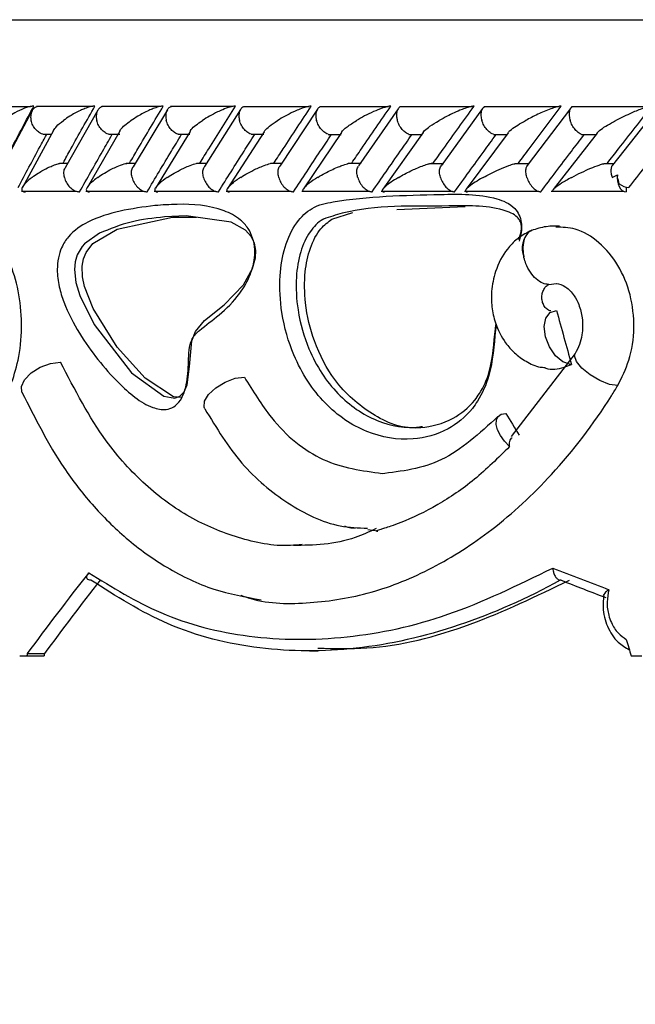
# Model space of a CAD drawing. Header units: millimetres. Extents: x 65 to 121, y 64 to 185.
# Tile 88 of 175: x 72.87 to 73.95, y 132.15 to 133.86. Entities that reach past the tile are written whole.
import ezdxf

# ---------------------------------------------------------------- set-up
doc = ezdxf.new("R2010")
doc.units = ezdxf.units.MM

msp = doc.modelspace()

# ---------------------------------------------------------------- linework, layer by layer
at = {"color": 1, "linetype": 'Continuous', "lineweight": 25}
msp.add_line((72.17689, 133.86004), (76.131, 133.86004), dxfattribs=at)
at = {"color": 7, "linetype": 'Continuous', "lineweight": 25}
for p, q in [((72.89302, 133.70835), (72.80229, 133.70835)), ((72.89635, 133.70198), (72.84328, 133.6025)), ((73.00038, 133.70861), (72.90372, 133.70861)), ((73.01061, 133.70266), (72.9544, 133.60329)), ((73.11959, 133.70861), (73.01712, 133.70861)), ((73.13149, 133.70329), (73.07208, 133.60392)), ((73.24531, 133.70859), (73.13714, 133.70859)), ((73.25886, 133.70384), (73.19629, 133.60449)), ((73.37749, 133.70856), (73.26369, 133.70856)), ((73.39275, 133.70439), (73.32699, 133.60498)), ((73.5161, 133.70852), (73.39673, 133.70852)), ((73.53303, 133.70478), (73.46414, 133.60542)), ((73.6612, 133.70847), (73.53626, 133.70847)), ((73.6798, 133.70511), (73.60777, 133.60579)), ((73.81284, 133.70841), (73.68236, 133.70841)), ((73.83317, 133.70543), (73.75793, 133.60612)), ((73.97113, 133.70835), (73.83509, 133.70835)), ((73.98559, 133.70779), (73.90606, 133.60689)), ((72.93341, 133.66681), (72.87915, 133.56802)), ((72.91443, 133.66062), (72.93001, 133.66062)), ((73.04889, 133.66584), (72.99159, 133.56735)), ((73.02888, 133.66056), (73.04866, 133.66056)), ((73.17113, 133.66528), (73.11068, 133.5668)), ((73.14993, 133.66049), (73.1706, 133.66049)), ((73.29982, 133.66471), (73.23626, 133.56626)), ((73.27749, 133.66044), (73.29909, 133.66044)), ((73.43477, 133.66387), (73.36829, 133.56574)), ((73.41151, 133.66038), (73.43414, 133.66038)), ((73.57653, 133.66358), (73.50675, 133.5652)), ((73.55197, 133.66034), (73.57556, 133.66034)), ((73.72459, 133.66302), (73.65168, 133.56468)), ((73.69888, 133.66031), (73.72357, 133.66031)), ((73.87926, 133.6625), (73.80315, 133.56418)), ((73.85231, 133.66029), (73.8782, 133.66029)), ((72.95792, 133.60951), (72.94386, 133.60951)), ((73.07541, 133.60949), (73.05973, 133.60949)), ((73.19942, 133.60946), (73.18215, 133.60946)), ((73.32992, 133.60942), (73.31096, 133.60942)), ((73.46881, 133.60936), (73.44621, 133.60936)), ((73.61178, 133.6093), (73.58786, 133.6093)), ((73.76135, 133.60924), (73.73611, 133.60924)), ((73.90859, 133.60918), (73.89092, 133.60918)), ((73.92983, 133.56847), (73.92983, 133.56038)), ((72.87747, 133.56145), (72.97341, 133.56145)), ((72.98954, 133.56139), (73.0913, 133.56139)), ((73.10826, 133.56133), (73.21574, 133.56133)), ((73.23355, 133.56128), (73.34666, 133.56128)), ((73.36533, 133.56123), (73.48401, 133.56123)), ((73.50358, 133.56121), (73.6278, 133.56121)), ((73.64832, 133.56119), (73.77808, 133.56119)), ((73.79969, 133.56118), (73.92595, 133.56118)), ((73.53077, 133.52943), (73.64993, 133.53459)), ((73.14031, 133.51637), (73.18234, 133.51598)), ((73.41798, 133.51291), (73.45435, 133.52414)), ((73.7646, 133.49293), (73.76204, 133.49159)), ((73.76579, 133.49344), (73.7646, 133.49293)), ((73.79511, 133.39896), (73.80877, 133.40048)), ((73.84127, 133.27884), (73.72957, 133.13421)), ((73.49785, 132.96939), (73.48055, 132.97171)), ((73.81674, 132.88396), (73.81548, 132.88401)), ((73.37876, 132.76081), (73.39361, 132.76081)), ((72.87446, 132.75204), (72.88685, 132.75204)), ((72.88685, 132.75204), (72.91693, 132.75204)), ((72.88758, 132.75641), (72.91765, 132.75641)), ((73.93878, 132.75204), (73.95717, 132.75204))]:
    msp.add_line(p, q, dxfattribs=at)
at = {"color": 7, "linetype": 'Continuous', "lineweight": 25, "flags": 128}
for points in [[(73.91469, 133.59008), (73.91442, 133.58461), (73.91489, 133.57918), (73.91609, 133.57404), (73.91795, 133.56945), (73.92038, 133.56563), (73.92326, 133.56276), (73.92647, 133.56098), (73.92983, 133.56038)], [(73.01344, 133.48824), (72.98727, 133.46977), (72.98328, 133.46527), (72.97465, 133.45065), (72.97117, 133.43838), (72.96998, 133.42479), (72.9724, 133.40242), (72.97902, 133.37976), (73.00411, 133.32897), (73.06921, 133.24538), (73.12513, 133.20436), (73.14418, 133.20125), (73.15341, 133.20459), (73.1606, 133.21223), (73.16568, 133.22408), (73.17014, 133.25603), (73.17424, 133.3011), (73.18028, 133.31736), (73.19635, 133.33644), (73.2306, 133.3637), (73.26375, 133.39862), (73.2796, 133.42704), (73.28464, 133.4456), (73.28525, 133.45809), (73.28295, 133.47093), (73.27758, 133.4823), (73.26768, 133.4935), (73.24251, 133.50767), (73.1644, 133.51846), (73.12656, 133.51647), (73.12656, 133.51647)], [(73.15572, 133.20186), (73.14236, 133.20343), (73.09303, 133.23609), (73.04392, 133.28967), (73.00219, 133.35694), (72.98709, 133.39531), (72.98356, 133.41236), (72.98299, 133.43071), (72.98541, 133.44381), (72.98995, 133.45486), (73.00148, 133.47005), (73.04398, 133.49534), (73.14031, 133.51637), (73.14031, 133.51637)], [(73.83315, 133.25981), (73.82, 133.26413), (73.8071, 133.27475), (73.79636, 133.29011), (73.78936, 133.30794), (73.78715, 133.32561), (73.79003, 133.34049), (73.7976, 133.3504), (73.80873, 133.35387)], [(72.87845, 133.21148), (72.87738, 133.22102), (72.88277, 133.233), (72.89425, 133.24485), (72.91011, 133.25483), (72.92802, 133.26145), (72.94534, 133.26374)], [(73.19647, 133.18247), (73.19538, 133.18511), (73.19614, 133.19552), (73.20332, 133.20745), (73.21588, 133.21917), (73.23201, 133.22901), (73.24937, 133.23552), (73.26546, 133.23777)], [(73.72719, 133.11666), (73.71824, 133.126), (73.71105, 133.13599), (73.70608, 133.14596), (73.7037, 133.15523), (73.70404, 133.16318), (73.70709, 133.16927), (73.71265, 133.17309), (73.72034, 133.17438)]]:
    msp.add_lwpolyline(points, dxfattribs=at)
at = {"color": 1, "linetype": 'Continuous', "lineweight": 25, "flags": 128}
msp.add_lwpolyline([(73.91521, 133.22276), (73.90086, 133.22505), (73.88397, 133.23165), (73.86711, 133.24155), (73.85287, 133.25323), (73.84342, 133.26492), (73.84021, 133.27481), (73.84137, 133.27901)], dxfattribs=at)
at = {"color": 7, "linetype": 'Continuous', "lineweight": 25}
for centre, radius, start, end in [((73.93777, 133.60115), 0.03354, 233.89731, 265.03056), ((76.75556, 133.85134), 4.37867, 194.37996, 241.16242)]:
    msp.add_arc(centre, radius, start, end, dxfattribs=at)
at = {"color": 1, "linetype": 'Continuous', "lineweight": 25}
msp.add_arc((73.79004, 133.46174), 0.04093, 133.16344, 201.14969, dxfattribs=at)
at = {"color": 7, "linetype": 'Continuous', "lineweight": 25}
for centre, major_axis, ratio, start_param, end_param in [((76.75189, 133.30682), (-3.68762, 12.70756), 0.2130839, 1.505344, 1.5127356), ((76.75189, 133.13567), (-4.13047, 5.38774), 0.3651245, 1.2909437, 1.2977125), ((76.75189, 133.33104), (4.42324, 2.82119), 0.4142162, 2.2761312, 2.3184347), ((76.75189, 133.08947), (4.57021, -0.97486), 0.2146416, 4.0575085, 4.0850653), ((76.75189, 133.33104), (4.38457, 2.79653), 0.4142162, 2.2812539, 2.3199641), ((76.74799, 133.07033), (4.55015, -0.97526), 0.2155014, 4.0594523, 4.081601), ((76.75189, 134.84741), (-3.30267, 12.21097), 0.2592677, 1.6704117, 1.6728117), ((76.75189, 135.33037), (3.22623, 15.05223), 0.2155014, 1.7886146, 1.7889093), ((76.75189, 135.33037), (3.19802, 14.92062), 0.2155014, 1.790144, 1.7904414)]:
    msp.add_ellipse(centre, major_axis=major_axis, ratio=ratio, start_param=start_param, end_param=end_param, dxfattribs=at)
for points, knots in [([(72.89893, 133.70942), (72.89859, 133.70942), (72.8973, 133.70942), (72.89432, 133.7091), (72.88897, 133.70791), (72.87844, 133.70432), (72.86669, 133.69847), (72.85489, 133.6913), (72.84861, 133.68675), (72.84568, 133.68445), (72.84563, 133.68442)], [0, 0, 0, 0, 0.0165297, 0.0607643, 0.1238762, 0.2335004, 0.5249166, 0.758895, 0.9964267, 1, 1, 1, 1]), ([(72.84677, 133.61038), (72.85104, 133.61862), (72.86816, 133.65165), (72.88574, 133.68465), (72.89893, 133.70942)], [0, 0, 0, 0, 0.2495628, 1, 1, 1, 1]), ([(72.90457, 133.70843), (72.90306, 133.70786), (72.89959, 133.70653), (72.89567, 133.70167), (72.89332, 133.69472), (72.89345, 133.68857), (72.8941, 133.68513), (72.89424, 133.6845), (72.89426, 133.68442)], [0, 0, 0, 0, 0.1774245, 0.4091561, 0.6749795, 0.940991, 0.9922742, 1, 1, 1, 1]), ([(72.9499, 133.61038), (72.95443, 133.61857), (72.97265, 133.65157), (72.99129, 133.68459), (73.0053, 133.70942)], [0, 0, 0, 0, 0.2483516, 1, 1, 1, 1]), ([(73.0053, 133.70942), (73.00436, 133.70939), (73.00315, 133.70936), (73.00036, 133.70899), (72.99531, 133.70791), (72.98793, 133.70537), (72.9755, 133.70001), (72.96283, 133.69292), (72.95407, 133.68699), (72.95063, 133.68445), (72.95059, 133.68442)], [0, 0, 0, 0, 0.0439861, 0.0565397, 0.1182052, 0.2485803, 0.3779136, 0.7339266, 0.9964228, 1, 1, 1, 1]), ([(73.01802, 133.70838), (73.01749, 133.70828), (73.01496, 133.70777), (73.01154, 133.7045), (73.00827, 133.6987), (73.00739, 133.69164), (73.00806, 133.68662), (73.00857, 133.6845), (73.00859, 133.68442)], [0, 0, 0, 0, 0.0598441, 0.2870556, 0.5251693, 0.7996559, 0.9922719, 1, 1, 1, 1]), ([(73.06574, 133.61038), (73.07055, 133.61862), (73.08985, 133.65162), (73.10955, 133.68464), (73.12433, 133.70942)], [0, 0, 0, 0, 0.2496697, 1, 1, 1, 1]), ([(73.12433, 133.70942), (73.12365, 133.70941), (73.12233, 133.70938), (73.11937, 133.70898), (73.11406, 133.70778), (73.10688, 133.70532), (73.09429, 133.70001), (73.08117, 133.69294), (73.07194, 133.68698), (73.0683, 133.68445), (73.06825, 133.68442)], [0, 0, 0, 0, 0.0336264, 0.0647178, 0.1259392, 0.2511265, 0.3754655, 0.7356231, 0.9964248, 1, 1, 1, 1]), ([(73.1381, 133.7084), (73.13673, 133.70783), (73.13354, 133.70651), (73.13011, 133.70167), (73.12821, 133.69471), (73.12862, 133.68856), (73.12939, 133.68512), (73.12955, 133.6845), (73.12957, 133.68442)], [0, 0, 0, 0, 0.1755451, 0.4076076, 0.674243, 0.9410811, 0.9922585, 1, 1, 1, 1]), ([(73.18814, 133.61038), (73.19324, 133.61865), (73.21359, 133.65165), (73.23434, 133.68467), (73.24989, 133.70942)], [0, 0, 0, 0, 0.2505555, 1, 1, 1, 1]), ([(73.24989, 133.70942), (73.24944, 133.70941), (73.24802, 133.7094), (73.24487, 133.70896), (73.23757, 133.7072), (73.2285, 133.70377), (73.2114, 133.69604), (73.20017, 133.68948), (73.19258, 133.68445), (73.19252, 133.68442)], [0, 0, 0, 0, 0.02333776, 0.07346214, 0.13469559, 0.32555341, 0.47279961, 0.99641528, 1, 1, 1, 1]), ([(73.26471, 133.70837), (73.26342, 133.70781), (73.2604, 133.70649), (73.25722, 133.70166), (73.25556, 133.69471), (73.2561, 133.68856), (73.25692, 133.68512), (73.25709, 133.6845), (73.25711, 133.68442)], [0, 0, 0, 0, 0.1729249, 0.4056796, 0.6732143, 0.940947, 0.9922448, 1, 1, 1, 1]), ([(73.31704, 133.61038), (73.32241, 133.61867), (73.34382, 133.65168), (73.3656, 133.68469), (73.38192, 133.70942)], [0, 0, 0, 0, 0.2510692, 1, 1, 1, 1]), ([(73.38192, 133.70942), (73.38168, 133.70942), (73.38088, 133.70942), (73.37877, 133.70924), (73.37513, 133.70856), (73.36828, 133.70665), (73.35986, 133.70347), (73.34297, 133.69598), (73.33134, 133.68947), (73.32339, 133.68445), (73.32333, 133.68442)], [0, 0, 0, 0, 0.01306705, 0.04402345, 0.10022101, 0.1663568, 0.32971825, 0.47391953, 0.99640353, 1, 1, 1, 1]), ([(73.39778, 133.70832), (73.39739, 133.70823), (73.39523, 133.70773), (73.39245, 133.70449), (73.38991, 133.6987), (73.38961, 133.69164), (73.39055, 133.68662), (73.39116, 133.6845), (73.39118, 133.68442)], [0, 0, 0, 0, 0.050935, 0.2800984, 0.520434, 0.7977663, 0.9922057, 1, 1, 1, 1]), ([(73.4524, 133.61038), (73.45804, 133.61867), (73.48049, 133.65168), (73.50332, 133.6847), (73.52041, 133.70942)], [0, 0, 0, 0, 0.25113061, 1, 1, 1, 1]), ([(73.52041, 133.70942), (73.52036, 133.70942), (73.51949, 133.70943), (73.51721, 133.70925), (73.51235, 133.70823), (73.50273, 133.70527), (73.48948, 133.69975), (73.47445, 133.69235), (73.46514, 133.68711), (73.46072, 133.68445), (73.46066, 133.68442)], [0, 0, 0, 0, 0.0028326, 0.0509633, 0.1103341, 0.207811, 0.453176, 0.7216317, 0.9964047, 1, 1, 1, 1]), ([(73.53737, 133.70828), (73.53704, 133.7082), (73.53504, 133.70771), (73.53249, 133.70449), (73.5302, 133.69871), (73.53008, 133.69164), (73.53112, 133.68662), (73.53174, 133.6845), (73.53177, 133.68442)], [0, 0, 0, 0, 0.0452568, 0.2758495, 0.5176337, 0.7965558, 0.9921658, 1, 1, 1, 1]), ([(73.59422, 133.61038), (73.60012, 133.61867), (73.62363, 133.65169), (73.6475, 133.6847), (73.66537, 133.70942)], [0, 0, 0, 0, 0.2510561, 1, 1, 1, 1]), ([(73.66537, 133.70942), (73.66468, 133.7094), (73.66317, 133.70936), (73.65945, 133.70869), (73.65289, 133.70692), (73.6378, 133.70144), (73.62104, 133.69351), (73.60895, 133.68697), (73.60457, 133.68445), (73.60451, 133.68442)], [0, 0, 0, 0, 0.0388635, 0.0848158, 0.1629381, 0.3126933, 0.7369076, 0.9964186, 1, 1, 1, 1]), ([(73.68358, 133.70818), (73.6826, 133.70767), (73.68015, 133.7064), (73.67778, 133.70166), (73.67681, 133.69471), (73.67771, 133.68856), (73.67869, 133.68512), (73.67888, 133.6845), (73.6789, 133.68442)], [0, 0, 0, 0, 0.1589043, 0.3957023, 0.6676702, 0.9398314, 0.992105, 1, 1, 1, 1]), ([(73.74255, 133.61038), (73.7487, 133.61865), (73.77327, 133.65167), (73.79819, 133.68468), (73.81687, 133.70942)], [0, 0, 0, 0, 0.2504313, 1, 1, 1, 1]), ([(73.81687, 133.70942), (73.81642, 133.70941), (73.81522, 133.70939), (73.81217, 133.70892), (73.80643, 133.70747), (73.79345, 133.70304), (73.77523, 133.69504), (73.7616, 133.68808), (73.75501, 133.68445), (73.75495, 133.68442)], [0, 0, 0, 0, 0.0273832, 0.0721368, 0.1418796, 0.2690882, 0.6203351, 0.9964216, 1, 1, 1, 1]), ([(73.83638, 133.70811), (73.83549, 133.70762), (73.83324, 133.70636), (73.83114, 133.70166), (73.83039, 133.69472), (73.83142, 133.68856), (73.83243, 133.68513), (73.83263, 133.6845), (73.83266, 133.68442)], [0, 0, 0, 0, 0.1536463, 0.3920524, 0.6655816, 0.939327, 0.9920354, 1, 1, 1, 1]), ([(73.89746, 133.61038), (73.90386, 133.61862), (73.9295, 133.65165), (73.9555, 133.68465), (73.97501, 133.70942)], [0, 0, 0, 0, 0.24956379, 1, 1, 1, 1]), ([(73.97501, 133.70942), (73.97475, 133.70942), (73.97382, 133.70942), (73.97134, 133.7091), (73.96631, 133.70791), (73.95517, 133.70432), (73.94097, 133.69847), (73.92544, 133.6913), (73.91648, 133.68675), (73.91212, 133.68445), (73.91205, 133.68442)], [0, 0, 0, 0, 0.0165213, 0.0607672, 0.1238736, 0.2335028, 0.5249135, 0.7588952, 0.9964353, 1, 1, 1, 1]), ([(72.91448, 133.66079), (72.91305, 133.66127), (72.90931, 133.66251), (72.90351, 133.66719), (72.89799, 133.67412), (72.89533, 133.68028), (72.89442, 133.68371), (72.89428, 133.68434), (72.89426, 133.68442)], [0, 0, 0, 0, 0.14901623, 0.38888783, 0.66392633, 0.9391486, 0.99199764, 1, 1, 1, 1]), ([(72.93342, 133.66681), (72.9349, 133.66926), (72.93831, 133.67492), (72.94592, 133.68098), (72.95054, 133.68439), (72.95059, 133.68442)], [0, 0, 0, 0, 0.4321364, 0.9943224, 1, 1, 1, 1]), ([(73.02893, 133.66072), (73.02746, 133.66122), (73.02374, 133.66248), (73.01795, 133.66719), (73.01244, 133.67413), (73.00972, 133.68028), (73.00876, 133.68372), (73.00861, 133.68434), (73.00859, 133.68442)], [0, 0, 0, 0, 0.15435366, 0.39259731, 0.66603256, 0.93966499, 0.99205999, 1, 1, 1, 1]), ([(73.04875, 133.66594), (73.04888, 133.66635), (73.05043, 133.67126), (73.0591, 133.67784), (73.06712, 133.68363), (73.0682, 133.68439), (73.06825, 133.68442)], [0, 0, 0, 0, 0.0736846, 0.8801009, 0.9945718, 1, 1, 1, 1]), ([(73.14997, 133.66065), (73.14848, 133.66117), (73.1448, 133.66244), (73.13903, 133.66719), (73.13353, 133.67413), (73.13076, 133.68028), (73.12975, 133.68372), (73.12959, 133.68434), (73.12957, 133.68442)], [0, 0, 0, 0, 0.15964511, 0.39630219, 0.66812608, 0.94015164, 0.99212254, 1, 1, 1, 1]), ([(73.17104, 133.66534), (73.1713, 133.66596), (73.17346, 133.67106), (73.18284, 133.67785), (73.19135, 133.68364), (73.19247, 133.68439), (73.19252, 133.68442)], [0, 0, 0, 0, 0.1072131, 0.8857349, 0.994744, 1, 1, 1, 1]), ([(73.27753, 133.66058), (73.27602, 133.66112), (73.27238, 133.66241), (73.26665, 133.66719), (73.26118, 133.67413), (73.25836, 133.68029), (73.25731, 133.68372), (73.25714, 133.68434), (73.25711, 133.68442)], [0, 0, 0, 0, 0.1648425, 0.3999846, 0.6701842, 0.9405817, 0.9921833, 1, 1, 1, 1]), ([(73.29975, 133.66475), (73.30016, 133.66555), (73.30169, 133.66855), (73.3098, 133.67525), (73.31795, 133.68105), (73.32328, 133.68439), (73.32333, 133.68442)], [0, 0, 0, 0, 0.1346629, 0.5050185, 0.9949498, 1, 1, 1, 1]), ([(73.41155, 133.66052), (73.41004, 133.66107), (73.40645, 133.66237), (73.40077, 133.66718), (73.39534, 133.67414), (73.39248, 133.68028), (73.39138, 133.68372), (73.39121, 133.68434), (73.39118, 133.68442)], [0, 0, 0, 0, 0.1698601, 0.4035867, 0.6721633, 0.9409329, 0.9922201, 1, 1, 1, 1]), ([(73.43455, 133.66404), (73.43464, 133.66425), (73.43569, 133.66701), (73.44476, 133.67409), (73.45449, 133.68072), (73.4606, 133.68439), (73.46066, 133.68442)], [0, 0, 0, 0, 0.0375384, 0.4752309, 0.9951155, 1, 1, 1, 1]), ([(73.552, 133.66046), (73.5505, 133.66103), (73.54698, 133.66234), (73.54138, 133.66718), (73.53601, 133.67413), (73.53311, 133.68028), (73.53198, 133.68372), (73.53179, 133.68434), (73.53177, 133.68442)], [0, 0, 0, 0, 0.1737903, 0.4064406, 0.6737063, 0.9411751, 0.9922508, 1, 1, 1, 1]), ([(73.5764, 133.66366), (73.57724, 133.66481), (73.57968, 133.66815), (73.58938, 133.67522), (73.59861, 133.68104), (73.60445, 133.68439), (73.60451, 133.68442)], [0, 0, 0, 0, 0.1828464, 0.5317948, 0.9952215, 1, 1, 1, 1]), ([(73.6989, 133.66043), (73.69743, 133.661), (73.69402, 133.66232), (73.68852, 133.66718), (73.68322, 133.67413), (73.68029, 133.68028), (73.67912, 133.68372), (73.67893, 133.68434), (73.6789, 133.68442)], [0, 0, 0, 0, 0.1764172, 0.4084213, 0.6747501, 0.941297, 0.9922735, 1, 1, 1, 1]), ([(73.7244, 133.66315), (73.72557, 133.6645), (73.73065, 133.67036), (73.74332, 133.67793), (73.75364, 133.6837), (73.75489, 133.68439), (73.75495, 133.68442)], [0, 0, 0, 0, 0.2092365, 0.9068231, 0.9953564, 1, 1, 1, 1]), ([(73.85234, 133.6604), (73.85091, 133.66098), (73.84762, 133.66231), (73.84225, 133.66717), (73.83703, 133.67413), (73.83409, 133.68028), (73.83289, 133.68371), (73.83269, 133.68434), (73.83266, 133.68442)], [0, 0, 0, 0, 0.1778801, 0.4095726, 0.6753257, 0.9412809, 0.9922775, 1, 1, 1, 1]), ([(73.87899, 133.66269), (73.88043, 133.66416), (73.88628, 133.67012), (73.89979, 133.67786), (73.9106, 133.68366), (73.91199, 133.68439), (73.91205, 133.68442)], [0, 0, 0, 0, 0.2237687, 0.9028678, 0.9954645, 1, 1, 1, 1]), ([(72.87182, 133.56773), (72.87807, 133.57954), (72.89065, 133.60328), (72.90705, 133.63385), (72.91722, 133.65261), (72.92091, 133.65942)], [0, 0, 0, 0, 0.3866202, 0.7772647, 1, 1, 1, 1]), ([(72.97881, 133.56038), (72.98533, 133.57199), (72.99849, 133.59544), (73.01725, 133.62846), (73.02954, 133.64987), (73.03502, 133.65942)], [0, 0, 0, 0, 0.3517896, 0.7108753, 1, 1, 1, 1]), ([(73.09633, 133.56038), (73.10324, 133.57201), (73.1172, 133.59553), (73.13701, 133.62854), (73.14997, 133.64993), (73.15573, 133.65942)], [0, 0, 0, 0, 0.3526091, 0.7125295, 1, 1, 1, 1]), ([(73.22039, 133.56038), (73.22768, 133.57203), (73.24242, 133.59558), (73.26328, 133.6286), (73.27691, 133.64996), (73.28294, 133.65942)], [0, 0, 0, 0, 0.3530924, 0.7134961, 1, 1, 1, 1]), ([(73.35094, 133.56038), (73.35861, 133.57204), (73.37409, 133.5956), (73.39601, 133.62862), (73.4103, 133.64997), (73.41663, 133.65942)], [0, 0, 0, 0, 0.3532437, 0.7137889, 1, 1, 1, 1]), ([(73.48795, 133.56038), (73.49598, 133.57204), (73.5122, 133.59559), (73.53516, 133.62861), (73.55014, 133.64996), (73.55677, 133.65942)], [0, 0, 0, 0, 0.3530485, 0.7134041, 1, 1, 1, 1]), ([(73.63143, 133.56038), (73.63981, 133.57202), (73.65677, 133.59555), (73.68078, 133.62856), (73.69644, 133.64993), (73.7034, 133.65942)], [0, 0, 0, 0, 0.3525193, 0.712342, 1, 1, 1, 1]), ([(73.78142, 133.56038), (73.79016, 133.57199), (73.80783, 133.59547), (73.8329, 133.62848), (73.84928, 133.64987), (73.85659, 133.65942)], [0, 0, 0, 0, 0.3516472, 0.7105904, 1, 1, 1, 1]), ([(73.93486, 133.56773), (73.94414, 133.57954), (73.96281, 133.60328), (73.98698, 133.63385), (74.00187, 133.65261), (74.00728, 133.65942)], [0, 0, 0, 0, 0.386623, 0.7772747, 1, 1, 1, 1]), ([(72.89589, 133.58538), (72.89594, 133.58541), (72.89924, 133.58792), (72.90786, 133.59386), (72.92039, 133.60099), (72.93279, 133.60628), (72.93927, 133.60864), (72.94311, 133.60942), (72.94385, 133.60957)], [0, 0, 0, 0, 0.0039194, 0.2894657, 0.688571, 0.8270377, 0.966529, 1, 1, 1, 1]), ([(72.95227, 133.58538), (72.95225, 133.58546), (72.95153, 133.58852), (72.95122, 133.59445), (72.95228, 133.60069), (72.95424, 133.60287), (72.95453, 133.6032)], [0, 0, 0, 0, 0.0124577, 0.4658281, 0.9198489, 1, 1, 1, 1]), ([(73.01032, 133.58538), (73.01037, 133.58541), (73.01733, 133.59038), (73.02788, 133.59691), (73.0444, 133.60464), (73.05338, 133.60811), (73.06066, 133.60987), (73.06382, 133.61033), (73.06526, 133.61037), (73.06574, 133.61038)], [0, 0, 0, 0, 0.00359517, 0.52542401, 0.67611399, 0.86772825, 0.93042045, 0.97670683, 1, 1, 1, 1]), ([(73.07003, 133.58538), (73.07001, 133.58546), (73.06925, 133.58853), (73.06878, 133.59448), (73.06979, 133.60094), (73.07184, 133.60327), (73.07228, 133.60378)], [0, 0, 0, 0, 0.0118703, 0.4452866, 0.8793456, 1, 1, 1, 1]), ([(73.1314, 133.58538), (73.13145, 133.58541), (73.13876, 133.59035), (73.1497, 133.59683), (73.16605, 133.60432), (73.17447, 133.60756), (73.1814, 133.6095), (73.18502, 133.61017), (73.18711, 133.61036), (73.18789, 133.61037), (73.18814, 133.61038)], [0, 0, 0, 0, 0.0036017, 0.5226882, 0.6704271, 0.8368554, 0.9043267, 0.9605224, 0.9870006, 1, 1, 1, 1]), ([(73.1944, 133.58538), (73.19438, 133.58546), (73.19357, 133.58853), (73.19295, 133.5945), (73.19388, 133.60116), (73.19597, 133.60365), (73.19654, 133.60432)], [0, 0, 0, 0, 0.0113854, 0.4279599, 0.8450898, 1, 1, 1, 1]), ([(73.25904, 133.58538), (73.25909, 133.58541), (73.26679, 133.59036), (73.27812, 133.59678), (73.29478, 133.60425), (73.30323, 133.60747), (73.31039, 133.6095), (73.31432, 133.61024), (73.31638, 133.61038), (73.31699, 133.61038), (73.31704, 133.61038)], [0, 0, 0, 0, 0.0036004, 0.5215348, 0.6668434, 0.8334575, 0.8999914, 0.9672451, 0.9972725, 1, 1, 1, 1]), ([(73.3253, 133.58538), (73.32528, 133.58546), (73.32443, 133.58852), (73.32368, 133.59451), (73.3245, 133.60136), (73.32659, 133.60398), (73.32725, 133.60481)], [0, 0, 0, 0, 0.0109996, 0.4133157, 0.8162239, 1, 1, 1, 1]), ([(73.3932, 133.58538), (73.39326, 133.58541), (73.39731, 133.58789), (73.40781, 133.59389), (73.42209, 133.60096), (73.43569, 133.60633), (73.44221, 133.60865), (73.44588, 133.6094), (73.44619, 133.60947)], [0, 0, 0, 0, 0.0039768, 0.2882247, 0.7007934, 0.8260653, 0.9851471, 1, 1, 1, 1]), ([(73.46273, 133.58538), (73.4627, 133.58546), (73.4618, 133.58852), (73.46093, 133.59452), (73.46161, 133.60155), (73.46368, 133.60429), (73.4644, 133.60524)], [0, 0, 0, 0, 0.0106745, 0.4009787, 0.7918392, 1, 1, 1, 1]), ([(73.53388, 133.58538), (73.53394, 133.58541), (73.5372, 133.58732), (73.54403, 133.59112), (73.5572, 133.59781), (73.57066, 133.60385), (73.5829, 133.60817), (73.58907, 133.60977), (73.59238, 133.61032), (73.59371, 133.61036), (73.59422, 133.61038)], [0, 0, 0, 0, 0.0035919, 0.2008786, 0.4001613, 0.7145909, 0.8525168, 0.9265301, 0.9720045, 1, 1, 1, 1]), ([(73.60668, 133.58538), (73.60665, 133.58546), (73.60573, 133.58852), (73.60472, 133.59453), (73.60524, 133.60171), (73.60725, 133.60456), (73.60801, 133.60563)], [0, 0, 0, 0, 0.0104209, 0.3904609, 0.7710135, 1, 1, 1, 1]), ([(73.68111, 133.58538), (73.68118, 133.58541), (73.68534, 133.58773), (73.69414, 133.59241), (73.70887, 133.59947), (73.72243, 133.60505), (73.73217, 133.60843), (73.7355, 133.60919), (73.7361, 133.60932)], [0, 0, 0, 0, 0.00400376, 0.27314401, 0.54781283, 0.83925437, 0.97112243, 1, 1, 1, 1]), ([(73.75721, 133.58538), (73.75718, 133.58546), (73.75621, 133.58852), (73.7551, 133.59454), (73.75545, 133.60185), (73.75737, 133.6048), (73.75814, 133.60598)], [0, 0, 0, 0, 0.0102115, 0.3814157, 0.7531614, 1, 1, 1, 1]), ([(73.83497, 133.58538), (73.83503, 133.58541), (73.84046, 133.58833), (73.85108, 133.59368), (73.86725, 133.60102), (73.88026, 133.60603), (73.88833, 133.60873), (73.89078, 133.60926), (73.89091, 133.60929)], [0, 0, 0, 0, 0.00401277, 0.34408014, 0.6315691, 0.87804026, 0.9935101, 1, 1, 1, 1]), ([(73.90623, 133.60675), (73.90592, 133.60644), (73.90446, 133.60502), (73.90336, 133.60013), (73.90344, 133.59317), (73.9046, 133.58781), (73.90543, 133.58546), (73.90546, 133.58538)], [0, 0, 0, 0, 0.0805645, 0.3771235, 0.7183224, 0.9902871, 1, 1, 1, 1]), ([(72.89589, 133.58538), (72.89585, 133.58534), (72.89475, 133.58451), (72.88729, 133.57859), (72.87948, 133.57085), (72.87746, 133.56379), (72.8791, 133.5614), (72.88148, 133.5605), (72.88348, 133.56037), (72.88444, 133.56038), (72.88445, 133.56038)], [0, 0, 0, 0, 0.0035917, 0.08801768, 0.62045057, 0.80698543, 0.89776324, 0.95408452, 0.99959435, 1, 1, 1, 1]), ([(72.95227, 133.58538), (72.95229, 133.5853), (72.95302, 133.58223), (72.95541, 133.57615), (72.96121, 133.56832), (72.96845, 133.56279), (72.9746, 133.56058), (72.97789, 133.56042), (72.97881, 133.56038)], [0, 0, 0, 0, 0.0065262, 0.244276, 0.4823608, 0.7098247, 0.9191465, 1, 1, 1, 1]), ([(73.01032, 133.58538), (73.01027, 133.58534), (73.00907, 133.58448), (73.00114, 133.57858), (72.99264, 133.57084), (72.98983, 133.56377), (72.99115, 133.56141), (72.99333, 133.56048), (72.99531, 133.56041), (72.9962, 133.56038)], [0, 0, 0, 0, 0.0035904, 0.0901659, 0.6202567, 0.8066461, 0.8975928, 0.9541394, 1, 1, 1, 1]), ([(73.07003, 133.58538), (73.07005, 133.5853), (73.07083, 133.58224), (73.07329, 133.57615), (73.0791, 133.56831), (73.08624, 133.56278), (73.09225, 133.56058), (73.09544, 133.56042), (73.09633, 133.56038)], [0, 0, 0, 0, 0.0065255, 0.2444436, 0.4827034, 0.710238, 0.919516, 1, 1, 1, 1]), ([(73.1314, 133.58538), (73.13134, 133.58534), (73.12624, 133.58187), (73.11843, 133.57591), (73.11122, 133.56844), (73.10887, 133.56375), (73.10986, 133.5614), (73.11186, 133.56047), (73.11376, 133.56041), (73.11461, 133.56038)], [0, 0, 0, 0, 0.00358, 0.3626706, 0.6223886, 0.8074422, 0.8980255, 0.9545604, 1, 1, 1, 1]), ([(73.1944, 133.58538), (73.19442, 133.5853), (73.19525, 133.58223), (73.19776, 133.57615), (73.20356, 133.56831), (73.2106, 133.56278), (73.21645, 133.56058), (73.21954, 133.56042), (73.22039, 133.56038)], [0, 0, 0, 0, 0.00651591, 0.24454428, 0.48290765, 0.71048551, 0.91972915, 1, 1, 1, 1]), ([(73.25904, 133.58538), (73.25898, 133.58534), (73.25625, 133.58358), (73.25113, 133.58009), (73.24347, 133.57421), (73.23734, 133.56841), (73.23449, 133.56374), (73.23515, 133.5614), (73.23695, 133.56047), (73.23878, 133.56041), (73.23959, 133.56038)], [0, 0, 0, 0, 0.00358998, 0.18478318, 0.36457628, 0.62323605, 0.80771454, 0.89820126, 0.95472548, 1, 1, 1, 1]), ([(73.3253, 133.58538), (73.32533, 133.5853), (73.32619, 133.58223), (73.32877, 133.57615), (73.33454, 133.5683), (73.34145, 133.56278), (73.34715, 133.56058), (73.35012, 133.56042), (73.35094, 133.56038)], [0, 0, 0, 0, 0.0065128, 0.2445704, 0.4829857, 0.7105975, 0.9198303, 1, 1, 1, 1]), ([(73.3932, 133.58538), (73.39314, 133.58534), (73.38772, 133.582), (73.37904, 133.57614), (73.37011, 133.56861), (73.36696, 133.56397), (73.36658, 133.5617), (73.36745, 133.56127), (73.3675, 133.56125)], [0, 0, 0, 0, 0.0039774, 0.3878834, 0.6817682, 0.8919268, 0.9943003, 1, 1, 1, 1]), ([(73.46273, 133.58538), (73.46275, 133.5853), (73.46365, 133.58223), (73.46628, 133.57615), (73.47201, 133.56831), (73.47878, 133.56278), (73.4843, 133.56058), (73.48716, 133.56042), (73.48795, 133.56038)], [0, 0, 0, 0, 0.0065036, 0.2445494, 0.482946, 0.7105271, 0.9197533, 1, 1, 1, 1]), ([(73.53388, 133.58538), (73.53382, 133.58534), (73.5325, 133.58456), (73.52271, 133.5787), (73.51146, 133.57096), (73.50536, 133.56384), (73.50522, 133.56142), (73.50668, 133.56051), (73.50823, 133.56036), (73.50907, 133.56038), (73.50908, 133.56038)], [0, 0, 0, 0, 0.0035847, 0.0814993, 0.6158242, 0.8044415, 0.8963853, 0.9534467, 0.9995012, 1, 1, 1, 1]), ([(73.60668, 133.58538), (73.6067, 133.5853), (73.60765, 133.58223), (73.6103, 133.57615), (73.61598, 133.56831), (73.62259, 133.56278), (73.62793, 133.56058), (73.63066, 133.56042), (73.63143, 133.56038)], [0, 0, 0, 0, 0.0065094, 0.2444772, 0.4827763, 0.710318, 0.9195779, 1, 1, 1, 1]), ([(73.68111, 133.58538), (73.68105, 133.58534), (73.67957, 133.5845), (73.66929, 133.57861), (73.65739, 133.57086), (73.65054, 133.5638), (73.65011, 133.5614), (73.6513, 133.56052), (73.65289, 133.56034), (73.6536, 133.56038), (73.6536, 133.56038)], [0, 0, 0, 0, 0.0035892, 0.087796, 0.6190453, 0.8060392, 0.8972516, 0.9539581, 0.9998712, 1, 1, 1, 1]), ([(73.75721, 133.58538), (73.75723, 133.5853), (73.75821, 133.58223), (73.7609, 133.57615), (73.7665, 133.56831), (73.77294, 133.56279), (73.77808, 133.56058), (73.78069, 133.56042), (73.78142, 133.56038)], [0, 0, 0, 0, 0.0065168, 0.2443235, 0.4824672, 0.7099553, 0.919241, 1, 1, 1, 1]), ([(73.83497, 133.58538), (73.83491, 133.58534), (73.82853, 133.58191), (73.81834, 133.57599), (73.8073, 133.56844), (73.80263, 133.56387), (73.80139, 133.56165), (73.80198, 133.56124), (73.80202, 133.56121)], [0, 0, 0, 0, 0.0039477, 0.3970689, 0.6869422, 0.8925605, 0.9927481, 1, 1, 1, 1]), ([(73.90546, 133.58538), (73.90552, 133.58541), (73.90855, 133.58686), (73.91165, 133.58849), (73.91469, 133.59008)], [0, 0, 0, 0, 0.0215797, 1, 1, 1, 1]), ([(73.918, 133.57405), (73.91688, 133.5779), (73.91537, 133.58306), (73.91482, 133.58866), (73.91469, 133.59008)], [0, 0, 0, 0, 0.74613377, 1, 1, 1, 1]), ([(73.10986, 133.53644), (73.12271, 133.5373), (73.162, 133.53995), (73.21307, 133.53661), (73.25501, 133.51619), (73.27172, 133.49832), (73.28058, 133.48041), (73.28422, 133.46058), (73.28298, 133.4383), (73.27494, 133.41076), (73.25443, 133.37662), (73.22303, 133.34556), (73.19395, 133.32545), (73.1759, 133.30871), (73.16793, 133.28581), (73.16882, 133.25419), (73.16492, 133.21998), (73.1547, 133.1965), (73.1428, 133.18474), (73.12604, 133.17936), (73.09141, 133.18704), (73.03856, 133.23161), (72.98739, 133.29548), (72.95485, 133.35584), (72.94247, 133.39457), (72.93894, 133.42159), (72.94122, 133.44551), (72.94772, 133.46591), (72.96427, 133.49088), (72.99895, 133.51252), (73.04936, 133.52843), (73.08942, 133.53373), (73.10986, 133.53644)], [0, 0, 0, 0, 0.0431549, 0.1319796, 0.1642983, 0.1810657, 0.1951831, 0.2093563, 0.2220209, 0.2400831, 0.2698012, 0.315667, 0.3568955, 0.3736732, 0.3815951, 0.4091118, 0.4362736, 0.4511748, 0.4662241, 0.4811881, 0.5072254, 0.5818158, 0.6810466, 0.7305628, 0.751054, 0.7717548, 0.7856645, 0.7995832, 0.8188926, 0.863473, 0.9303225, 1, 1, 1, 1]), ([(73.74296, 133.4775), (73.74346, 133.47878), (73.74567, 133.48447), (73.74788, 133.49312), (73.74779, 133.5031), (73.74532, 133.51023), (73.73931, 133.51782), (73.72904, 133.52415), (73.68903, 133.53751), (73.58751, 133.53337), (73.48315, 133.53894), (73.41395, 133.51641), (73.40303, 133.51286)], [0, 0, 0, 0, 0.0083627, 0.0372551, 0.0514585, 0.0654183, 0.0808715, 0.1119253, 0.1490073, 0.3966787, 0.904728, 1, 1, 1, 1]), ([(73.40303, 133.51286), (73.40268, 133.51265), (73.39402, 133.50755), (73.37795, 133.49162), (73.3617, 133.45583), (73.35394, 133.40801), (73.35744, 133.34855), (73.37891, 133.27425), (73.42584, 133.20335), (73.49476, 133.15694), (73.56541, 133.14472), (73.62516, 133.15998), (73.65905, 133.18676), (73.67983, 133.21575), (73.69777, 133.25582), (73.69943, 133.29976), (73.70327, 133.32721), (73.70365, 133.3299)], [0, 0, 0, 0, 0.0019273, 0.0475649, 0.0964189, 0.1483649, 0.2147061, 0.2991772, 0.4236896, 0.5491292, 0.6732799, 0.7646551, 0.8338518, 0.8515258, 0.9033676, 0.9905421, 1, 1, 1, 1]), ([(73.57533, 133.15132), (73.57195, 133.15075), (73.54189, 133.14562), (73.48633, 133.16994), (73.42465, 133.2225), (73.38653, 133.29413), (73.37037, 133.36093), (73.36935, 133.41783), (73.37888, 133.46319), (73.39571, 133.49619), (73.41125, 133.50786), (73.41798, 133.51291)], [0, 0, 0, 0, 0.0249529, 0.2221039, 0.4196804, 0.5701849, 0.6936981, 0.7890396, 0.8650542, 0.9415235, 1, 1, 1, 1]), ([(72.85863, 133.22276), (72.86344, 133.23704), (72.87377, 133.2677), (72.87918, 133.32372), (72.87469, 133.38176), (72.8602, 133.43407), (72.83767, 133.47395), (72.81199, 133.49791), (72.79469, 133.49863), (72.78721, 133.49895)], [0, 0, 0, 0, 0.1312069, 0.2818102, 0.4317935, 0.5816152, 0.7322495, 0.8840992, 1, 1, 1, 1]), ([(73.8139, 133.5006), (73.80505, 133.50059), (73.78749, 133.50056), (73.77033, 133.49461), (73.76181, 133.49166)], [0, 0, 0, 0, 0.5040613, 1, 1, 1, 1]), ([(73.91521, 133.22276), (73.92238, 133.23704), (73.93778, 133.2677), (73.9458, 133.32372), (73.93914, 133.38176), (73.91758, 133.43407), (73.88382, 133.47394), (73.84524, 133.49783), (73.81892, 133.49857), (73.80764, 133.49889)], [0, 0, 0, 0, 0.1314579, 0.2823494, 0.4326198, 0.5827281, 0.7336514, 0.8857929, 1, 1, 1, 1]), ([(73.76206, 133.4916), (73.75456, 133.48753), (73.74025, 133.47975), (73.71864, 133.45696), (73.70196, 133.42553), (73.69502, 133.38978), (73.69559, 133.35935), (73.70233, 133.32835), (73.7164, 133.3007), (73.73569, 133.27867), (73.75611, 133.26405), (73.7744, 133.25526), (73.78593, 133.25461), (73.78868, 133.25446)], [0, 0, 0, 0, 0.0915664, 0.1746137, 0.3161391, 0.4272239, 0.5097294, 0.5982289, 0.7206675, 0.7955414, 0.8790905, 0.9711759, 1, 1, 1, 1]), ([(73.76598, 133.49305), (73.76342, 133.49175), (73.75771, 133.48884), (73.75213, 133.47844), (73.74957, 133.46439), (73.75055, 133.45316), (73.75178, 133.44738), (73.75187, 133.44697)], [0, 0, 0, 0, 0.2092867, 0.4663486, 0.723497, 0.9806455, 1, 1, 1, 1]), ([(73.79511, 133.39896), (73.79167, 133.3994), (73.78448, 133.40033), (73.77314, 133.40792), (73.76284, 133.41976), (73.75582, 133.43317), (73.75286, 133.44256), (73.75196, 133.44658), (73.75187, 133.44697)], [0, 0, 0, 0, 0.1963726, 0.4103746, 0.6248495, 0.8396953, 0.9843746, 1, 1, 1, 1]), ([(73.79867, 133.35312), (73.79779, 133.35325), (73.79474, 133.35369), (73.79014, 133.35734), (73.78577, 133.36351), (73.78335, 133.37122), (73.78304, 133.37938), (73.7848, 133.38718), (73.78842, 133.39379), (73.79225, 133.39739), (73.79463, 133.3987), (73.79511, 133.39896)], [0, 0, 0, 0, 0.05510052, 0.19188996, 0.32509371, 0.45522675, 0.58298971, 0.70996476, 0.83768922, 0.96754668, 1, 1, 1, 1]), ([(73.80816, 133.40077), (73.8135, 133.39983), (73.82086, 133.39854), (73.83214, 133.38886), (73.8407, 133.37832), (73.84872, 133.36266), (73.8547, 133.33929), (73.85425, 133.31482), (73.84898, 133.29375), (73.84381, 133.28376), (73.84112, 133.27857)], [0, 0, 0, 0, 0.23654356, 0.3264378, 0.40365275, 0.5055487, 0.64049262, 0.80284271, 0.89759811, 1, 1, 1, 1]), ([(73.3658, 132.94632), (73.35915, 132.94559), (73.32115, 132.94139), (73.25462, 132.95587), (73.16931, 132.99019), (73.09203, 133.04777), (73.01319, 133.13351), (72.97042, 133.21561), (72.94534, 133.26374)], [0, 0, 0, 0, 0.0376887, 0.2153512, 0.3930252, 0.5706783, 0.7483302, 1, 1, 1, 1]), ([(73.78896, 133.25377), (73.78927, 133.25364), (73.79975, 133.24936), (73.81608, 133.25248), (73.83051, 133.25813), (73.8347, 133.25976)], [0, 0, 0, 0, 0.0214056, 0.7166573, 1, 1, 1, 1]), ([(73.25915, 132.85789), (73.26493, 132.85586), (73.30294, 132.84253), (73.37957, 132.84203), (73.486, 132.85871), (73.59328, 132.90216), (73.69994, 132.97045), (73.80703, 133.06916), (73.87712, 133.16051), (73.9116, 133.21687), (73.91521, 133.22276)], [0, 0, 0, 0, 0.0270249, 0.1777244, 0.3284345, 0.4791241, 0.6298212, 0.7924269, 0.9782881, 1, 1, 1, 1]), ([(73.26546, 133.23777), (73.28043, 133.21332), (73.31825, 133.15157), (73.39976, 133.08436), (73.47055, 133.07468), (73.50555, 133.06989)], [0, 0, 0, 0, 0.2488973, 0.6287071, 1, 1, 1, 1]), ([(72.87845, 133.21148), (72.90137, 133.16595), (72.93733, 133.09447), (73.001, 133.01311), (73.0606, 132.95358), (73.13147, 132.90319), (73.21012, 132.86518), (73.26715, 132.85479), (73.29491, 132.84973)], [0, 0, 0, 0, 0.2349095, 0.3687396, 0.5140761, 0.6718743, 0.8402489, 1, 1, 1, 1]), ([(73.19648, 133.18247), (73.21693, 133.14911), (73.25787, 133.08234), (73.34001, 133.01492), (73.41533, 132.97716), (73.46388, 132.97515), (73.47987, 132.97448)], [0, 0, 0, 0, 0.2855467, 0.5716193, 0.85896, 1, 1, 1, 1]), ([(73.70671, 133.16881), (73.67478, 133.13973), (73.6113, 133.08193), (73.53898, 133.07349), (73.50303, 133.06929)], [0, 0, 0, 0, 0.5030063, 1, 1, 1, 1]), ([(73.72719, 133.11666), (73.72706, 133.11884), (73.72672, 133.12463), (73.72826, 133.13025), (73.73133, 133.1319), (73.73178, 133.13214)], [0, 0, 0, 0, 0.3403442, 0.9030373, 1, 1, 1, 1]), ([(73.72719, 133.11666), (73.70697, 133.09682), (73.66654, 133.05712), (73.60135, 133.01301), (73.55162, 132.98921), (73.52183, 132.97853), (73.5103, 132.97482), (73.5032, 132.97264), (73.49866, 132.97122), (73.49611, 132.9703), (73.49535, 132.96974), (73.49585, 132.96949), (73.49684, 132.9694), (73.49763, 132.96939), (73.49785, 132.96939)], [0, 0, 0, 0, 0.2511958, 0.5024115, 0.7602525, 0.8351179, 0.8861846, 0.9212707, 0.9456393, 0.9691793, 0.9826859, 0.9912033, 0.9974386, 1, 1, 1, 1]), ([(73.49469, 132.9738), (73.48261, 132.9682), (73.4339, 132.9456), (73.38648, 132.9449), (73.35082, 132.94438)], [0, 0, 0, 0, 0.2481769, 1, 1, 1, 1]), ([(73.45906, 132.9746), (73.45331, 132.97453), (73.44669, 132.97446), (73.44083, 132.97761), (73.44007, 132.97802)], [0, 0, 0, 0, 0.8692864, 1, 1, 1, 1]), ([(72.99853, 132.88396), (72.99707, 132.8841), (72.99416, 132.88437), (72.99171, 132.8864), (72.99088, 132.88947), (72.99188, 132.89322), (72.99379, 132.89594), (72.9946, 132.8971)], [0, 0, 0, 0, 0.1897822, 0.3789199, 0.5857401, 0.8236151, 1, 1, 1, 1]), ([(72.9946, 132.8971), (73.03549, 132.87179), (73.12155, 132.81852), (73.2732, 132.78001), (73.44183, 132.77881), (73.62132, 132.81685), (73.74145, 132.87547), (73.80238, 132.90521)], [0, 0, 0, 0, 0.1814838, 0.3820477, 0.5884999, 0.7912599, 1, 1, 1, 1]), ([(73.80238, 132.90521), (73.80239, 132.90512), (73.80245, 132.90356), (73.8029, 132.89966), (73.80454, 132.89393), (73.80753, 132.88869), (73.81128, 132.88502), (73.81408, 132.88434), (73.81548, 132.88401)], [0, 0, 0, 0, 0.0080221, 0.1500543, 0.3745694, 0.586896, 0.7933397, 1, 1, 1, 1]), ([(73.81548, 132.88401), (73.81545, 132.88399), (73.75718, 132.85199), (73.63714, 132.79887), (73.45993, 132.75872), (73.28886, 132.75991), (73.13257, 132.79886), (73.04217, 132.85625), (72.99853, 132.88396)], [0, 0, 0, 0, 0.0001035, 0.1989934, 0.403533, 0.6029616, 0.808309, 1, 1, 1, 1]), ([(73.3936, 132.76575), (73.42179, 132.76489), (73.50685, 132.7623), (73.65567, 132.79953), (73.77364, 132.8563), (73.83111, 132.88396)], [0, 0, 0, 0, 0.2026832, 0.6116276, 1, 1, 1, 1]), ([(73.89986, 132.86751), (73.89982, 132.86748), (73.89685, 132.86554), (73.89281, 132.8621), (73.8901, 132.85842), (73.89016, 132.85725), (73.89016, 132.85713)], [0, 0, 0, 0, 0.0089413, 0.5701252, 0.9567222, 1, 1, 1, 1]), ([(73.89986, 132.86751), (73.89848, 132.86036), (73.89564, 132.84564), (73.89836, 132.82559), (73.90492, 132.80709), (73.91488, 132.79143), (73.92525, 132.78433), (73.93013, 132.78099)], [0, 0, 0, 0, 0.2111489, 0.4345228, 0.570083, 0.7977295, 1, 1, 1, 1]), ([(73.89129, 132.85703), (73.8904, 132.85026), (73.88801, 132.83205), (73.89638, 132.80274), (73.91268, 132.77616), (73.92867, 132.76686), (73.93555, 132.76285)], [0, 0, 0, 0, 0.17601345, 0.47281435, 0.77293962, 1, 1, 1, 1])]:
    msp.add_open_spline(points, degree=3, knots=knots, dxfattribs=at)
at = {"color": 1, "linetype": 'Continuous', "lineweight": 25}
for points, knots in [([(73.70365, 133.3299), (73.70329, 133.32655), (73.70006, 133.2965), (73.69685, 133.24811), (73.67734, 133.20384), (73.65394, 133.17088), (73.6168, 133.14109), (73.55217, 133.12438), (73.47669, 133.13735), (73.4031, 133.18681), (73.35259, 133.26297), (73.32917, 133.34386), (73.32534, 133.40999), (73.33446, 133.46523), (73.35416, 133.50748), (73.38415, 133.5359), (73.46792, 133.5529), (73.57368, 133.5548), (73.67839, 133.55734), (73.72144, 133.54269), (73.73495, 133.53364), (73.74389, 133.52089), (73.74796, 133.50758), (73.74847, 133.49136), (73.74563, 133.4808), (73.74393, 133.47448)], [0, 0, 0, 0, 0.0066986, 0.0600877, 0.0941954, 0.1058459, 0.1504457, 0.2072278, 0.28295, 0.3594176, 0.4360215, 0.4886948, 0.5309338, 0.5649857, 0.5992732, 0.6303915, 0.6665196, 0.841791, 0.9294532, 0.9442096, 0.9590722, 0.9685436, 0.9780468, 0.9868472, 1, 1, 1, 1]), ([(73.12656, 133.51647), (73.10698, 133.51443), (73.06788, 133.51036), (73.03157, 133.49561), (73.01344, 133.48824)], [0, 0, 0, 0, 0.5006601, 1, 1, 1, 1])]:
    msp.add_open_spline(points, degree=3, knots=knots, dxfattribs=at)

doc.saveas('drawing.dxf')
